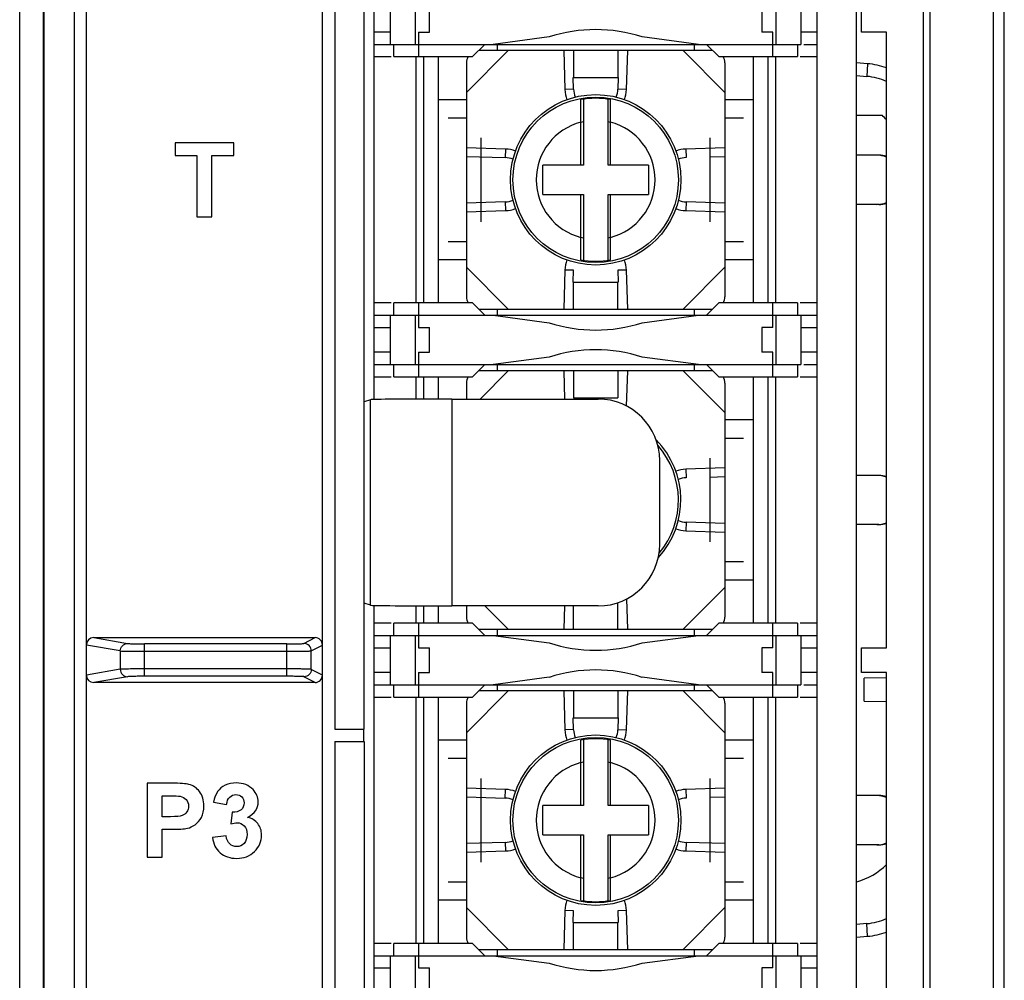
# Model space of a CAD drawing. Header units: millimetres. Extents: x 1895 to 2561, y -1570 to -291.
# Tile 39 of 61: x 2019 to 2059, y -708 to -669. Entities that reach past the tile are written whole.
import ezdxf

# ---------------------------------------------------------------- set-up
doc = ezdxf.new("R2010")
doc.units = ezdxf.units.MM
doc.header["$LTSCALE"] = 23.1
doc.layers.get('0').update_dxf_attribs({"linetype": 'CONTINUOUS'})

msp = doc.modelspace()

# ---------------------------------------------------------------- linework, layer by layer
at = {"color": 0, "linetype": 'Continuous'}
for p, q in [((2058.854, -739.923), (2058.854, -571.522)), ((2018.854, -740.264), (2018.854, -598.283)), ((2019.802, -598.283), (2019.802, -740.264)), ((2055.843, -739.43), (2055.843, -598.336)), ((2058.409, -739.485), (2058.409, -598.27)), ((2019.854, -723.006), (2019.854, -615.04)), ((2033.254, -684.443), (2033.254, -615.523)), ((2051.254, -722.523), (2051.254, -615.523)), ((2055.568, -721.658), (2055.568, -616.387)), ((2021.065, -618.323), (2021.065, -719.723)), ((2021.565, -719.723), (2021.565, -618.323)), ((2031.154, -719.723), (2031.154, -618.323)), ((2031.654, -666.323), (2031.654, -697.823)), ((2032.854, -697.823), (2032.854, -666.323)), ((2033.924, -670.023), (2033.924, -668.023)), ((2034.924, -668.023), (2034.924, -670.023)), ((2049.584, -670.023), (2049.584, -668.023)), ((2050.584, -668.023), (2050.584, -670.023)), ((2052.854, -669.973), (2052.854, -668.072)), ((2035.504, -669.523), (2035.504, -668.523)), ((2049.004, -668.523), (2049.004, -669.523)), ((2053.054, -669.523), (2053.054, -668.523)), ((2033.924, -669.523), (2033.254, -669.523)), ((2035.054, -669.523), (2035.504, -669.523)), ((2035.054, -669.523), (2035.054, -670.523)), ((2049.454, -669.523), (2049.004, -669.523)), ((2049.454, -670.523), (2049.454, -669.523)), ((2051.254, -669.523), (2050.584, -669.523)), ((2054.068, -669.523), (2053.054, -669.523)), ((2054.068, -694.523), (2054.068, -669.523)), ((2040.366, -669.722), (2038.084, -670.023)), ((2046.424, -670.023), (2044.142, -669.722)), ((2052.854, -694.072), (2052.854, -669.973)), ((2033.254, -670.023), (2050.584, -670.023)), ((2034.054, -670.523), (2034.054, -670.023)), ((2037.004, -671.973), (2038.704, -670.273)), ((2037.754, -670.023), (2037.254, -670.523)), ((2047.004, -670.273), (2037.504, -670.273)), ((2038.254, -670.023), (2038.254, -670.273)), ((2040.954, -670.273), (2041.004, -671.858)), ((2041.354, -670.273), (2041.354, -671.373)), ((2043.154, -670.273), (2043.154, -671.373)), ((2043.503, -671.858), (2043.554, -670.273)), ((2045.804, -670.273), (2047.504, -671.973)), ((2046.254, -670.023), (2046.254, -670.273)), ((2047.254, -670.523), (2046.754, -670.023)), ((2050.454, -670.023), (2050.454, -670.523)), ((2050.709, -670.023), (2051.254, -670.023)), ((2033.254, -670.523), (2033.944, -670.523)), ((2034.054, -670.523), (2037.254, -670.523)), ((2034.954, -680.523), (2034.954, -670.523)), ((2035.254, -670.523), (2035.254, -680.523)), ((2035.854, -670.523), (2035.854, -680.523)), ((2037.004, -670.773), (2037.004, -680.273)), ((2047.254, -670.523), (2050.454, -670.523)), ((2047.504, -670.773), (2047.504, -680.273)), ((2048.654, -670.523), (2048.654, -680.523)), ((2049.254, -680.523), (2049.254, -670.523)), ((2049.554, -670.523), (2049.554, -680.523)), ((2050.564, -670.523), (2051.254, -670.523)), ((2053.299, -670.808), (2052.854, -670.77)), ((2053.3, -670.809), (2053.272, -671.323)), ((2041.354, -671.847), (2041.339, -671.373)), ((2041.354, -671.373), (2043.154, -671.373)), ((2043.169, -671.373), (2043.154, -671.847)), ((2052.854, -671.286), (2053.272, -671.323)), ((2041.354, -671.847), (2041.004, -671.858)), ((2043.503, -671.858), (2043.154, -671.847)), ((2037.004, -672.273), (2035.854, -672.273)), ((2041.654, -674.923), (2041.654, -672.269)), ((2041.754, -672.257), (2041.754, -674.923)), ((2042.754, -674.923), (2042.754, -672.257)), ((2042.854, -674.923), (2042.854, -672.269)), ((2048.654, -672.273), (2047.504, -672.273)), ((2037.004, -673.023), (2036.254, -673.023)), ((2048.254, -673.023), (2047.504, -673.023)), ((2052.854, -672.905), (2053.892, -672.905)), ((2037.604, -677.223), (2037.604, -673.823)), ((2046.904, -677.223), (2046.904, -673.823)), ((2027.551, -674.023), (2025.167, -674.023)), ((2025.167, -674.023), (2025.167, -674.53)), ((2027.551, -674.53), (2027.551, -674.023)), ((2038.589, -674.273), (2037.004, -674.222)), ((2038.589, -674.273), (2038.579, -674.623)), ((2047.504, -674.222), (2045.919, -674.273)), ((2045.919, -674.273), (2045.929, -674.623)), ((2025.167, -674.53), (2026.057, -674.53)), ((2026.057, -674.53), (2026.057, -677.023)), ((2026.663, -674.53), (2027.551, -674.53)), ((2026.663, -677.023), (2026.663, -674.53)), ((2037.004, -674.573), (2038.579, -674.623)), ((2046.904, -674.592), (2047.504, -674.573)), ((2053.754, -674.523), (2052.854, -674.523)), ((2041.754, -674.923), (2040.104, -674.923)), ((2040.104, -676.123), (2040.104, -674.923)), ((2044.404, -674.923), (2042.754, -674.923)), ((2044.404, -674.923), (2044.404, -676.123)), ((2040.104, -676.123), (2041.754, -676.123)), ((2041.654, -678.776), (2041.654, -676.123)), ((2041.754, -676.123), (2041.754, -678.789)), ((2042.754, -676.123), (2044.404, -676.123)), ((2042.754, -678.789), (2042.754, -676.123)), ((2042.854, -678.776), (2042.854, -676.123)), ((2038.579, -676.422), (2037.004, -676.473)), ((2037.004, -676.823), (2038.589, -676.772)), ((2038.579, -676.422), (2038.589, -676.772)), ((2045.929, -676.422), (2045.919, -676.772)), ((2045.919, -676.772), (2047.504, -676.823)), ((2047.504, -676.473), (2045.929, -676.422)), ((2053.754, -676.523), (2052.854, -676.523)), ((2026.057, -677.023), (2026.663, -677.023)), ((2036.254, -678.023), (2037.004, -678.023)), ((2047.504, -678.023), (2048.254, -678.023)), ((2037.004, -678.773), (2035.854, -678.773)), ((2048.654, -678.773), (2047.504, -678.773)), ((2038.704, -680.773), (2037.004, -679.073)), ((2041.004, -679.187), (2040.954, -680.773)), ((2041.354, -679.198), (2041.004, -679.187)), ((2041.339, -679.672), (2041.354, -679.198)), ((2043.503, -679.187), (2043.154, -679.198)), ((2043.154, -679.198), (2043.169, -679.672)), ((2043.554, -680.773), (2043.503, -679.187)), ((2047.504, -679.073), (2045.804, -680.773)), ((2041.354, -679.673), (2043.154, -679.673)), ((2041.354, -680.773), (2041.354, -679.673)), ((2043.154, -680.773), (2043.154, -679.673)), ((2033.944, -680.523), (2033.254, -680.523)), ((2037.254, -680.523), (2034.054, -680.523)), ((2034.054, -681.023), (2034.054, -680.523)), ((2035.054, -680.523), (2035.054, -681.523)), ((2037.254, -680.523), (2037.754, -681.023)), ((2037.504, -680.773), (2047.004, -680.773)), ((2038.254, -680.773), (2038.254, -681.023)), ((2046.254, -680.773), (2046.254, -681.023)), ((2046.754, -681.023), (2047.254, -680.523)), ((2050.454, -680.523), (2047.254, -680.523)), ((2049.454, -681.523), (2049.454, -680.523)), ((2050.454, -680.523), (2050.454, -681.023)), ((2051.254, -680.523), (2050.564, -680.523)), ((2033.254, -681.023), (2051.254, -681.023)), ((2033.924, -683.023), (2033.924, -681.023)), ((2034.924, -681.023), (2034.924, -683.023)), ((2038.084, -681.023), (2040.366, -681.323)), ((2044.142, -681.323), (2046.424, -681.023)), ((2049.584, -683.023), (2049.584, -681.023)), ((2050.584, -681.023), (2050.584, -683.023)), ((2033.254, -681.523), (2033.924, -681.523)), ((2035.054, -681.523), (2035.504, -681.523)), ((2035.504, -682.523), (2035.504, -681.523)), ((2049.454, -681.523), (2049.004, -681.523)), ((2049.004, -681.523), (2049.004, -682.523)), ((2050.584, -681.523), (2051.254, -681.523)), ((2033.924, -682.523), (2033.254, -682.523)), ((2035.054, -682.523), (2035.504, -682.523)), ((2035.054, -682.523), (2035.054, -683.523)), ((2040.366, -682.722), (2038.084, -683.023)), ((2046.424, -683.023), (2044.142, -682.722)), ((2049.454, -682.523), (2049.004, -682.523)), ((2049.454, -683.523), (2049.454, -682.523)), ((2051.254, -682.523), (2050.584, -682.523)), ((2033.254, -683.023), (2050.584, -683.023)), ((2034.054, -683.523), (2034.054, -683.023)), ((2037.754, -683.023), (2037.254, -683.523)), ((2038.254, -683.023), (2038.254, -683.273)), ((2046.254, -683.023), (2046.254, -683.273)), ((2047.254, -683.523), (2046.754, -683.023)), ((2050.454, -683.023), (2050.454, -683.523)), ((2050.709, -683.023), (2051.254, -683.023)), ((2033.254, -683.523), (2033.944, -683.523)), ((2034.054, -683.523), (2037.254, -683.523)), ((2034.954, -684.426), (2034.954, -683.523)), ((2035.254, -683.523), (2035.254, -684.425)), ((2035.854, -683.523), (2035.854, -684.423)), ((2047.004, -683.273), (2037.504, -683.273)), ((2037.554, -684.423), (2038.704, -683.273)), ((2040.954, -683.273), (2040.991, -684.423)), ((2041.354, -683.273), (2041.354, -684.373)), ((2043.154, -683.273), (2043.154, -684.373)), ((2043.508, -684.71), (2043.554, -683.273)), ((2045.804, -683.273), (2047.504, -684.973)), ((2047.254, -683.523), (2050.454, -683.523)), ((2048.654, -683.523), (2048.654, -693.523)), ((2049.254, -693.523), (2049.254, -683.523)), ((2049.554, -683.523), (2049.554, -693.523)), ((2050.564, -683.523), (2051.254, -683.523)), ((2037.004, -683.773), (2037.004, -684.423)), ((2047.504, -683.773), (2047.504, -693.273)), ((2041.354, -684.373), (2043.154, -684.373)), ((2033.11, -684.451), (2032.854, -684.536)), ((2033.11, -692.795), (2033.11, -684.451)), ((2036.409, -684.423), (2042.354, -684.423)), ((2036.409, -684.423), (2036.409, -692.823)), ((2048.654, -685.273), (2047.504, -685.273)), ((2048.254, -686.023), (2047.504, -686.023)), ((2044.854, -690.323), (2044.854, -686.923)), ((2046.904, -690.223), (2046.904, -686.823)), ((2047.504, -687.222), (2045.919, -687.273)), ((2045.919, -687.273), (2045.929, -687.623)), ((2046.904, -687.592), (2047.504, -687.573)), ((2053.754, -687.523), (2052.854, -687.523)), ((2045.929, -689.422), (2045.919, -689.772)), ((2047.504, -689.473), (2045.929, -689.422)), ((2053.754, -689.523), (2052.854, -689.523)), ((2045.919, -689.772), (2047.504, -689.823)), ((2047.504, -691.023), (2048.254, -691.023)), ((2048.654, -691.773), (2047.504, -691.773)), ((2047.504, -692.073), (2045.804, -693.773)), ((2033.11, -692.795), (2032.854, -692.709)), ((2043.154, -693.773), (2043.154, -692.685)), ((2043.554, -693.773), (2043.514, -692.532)), ((2033.254, -722.523), (2033.254, -692.802)), ((2034.954, -693.523), (2034.954, -692.82)), ((2035.254, -692.821), (2035.254, -693.523)), ((2035.854, -692.822), (2035.854, -693.523)), ((2042.354, -692.823), (2036.409, -692.823)), ((2037.004, -692.823), (2037.004, -693.273)), ((2038.704, -693.773), (2037.754, -692.823)), ((2040.984, -692.823), (2040.954, -693.773)), ((2041.354, -693.773), (2041.354, -692.823)), ((2033.944, -693.523), (2033.254, -693.523)), ((2037.254, -693.523), (2034.054, -693.523)), ((2034.054, -694.023), (2034.054, -693.523)), ((2035.054, -693.523), (2035.054, -694.523)), ((2037.254, -693.523), (2037.754, -694.023)), ((2046.754, -694.023), (2047.254, -693.523)), ((2050.454, -693.523), (2047.254, -693.523)), ((2049.454, -694.523), (2049.454, -693.523)), ((2050.454, -693.523), (2050.454, -694.023)), ((2051.254, -693.523), (2050.564, -693.523)), ((2037.504, -693.773), (2047.004, -693.773)), ((2038.254, -693.773), (2038.254, -694.023)), ((2046.254, -693.773), (2046.254, -694.023)), ((2021.867, -694.111), (2030.854, -694.111)), ((2021.867, -694.111), (2023.234, -694.349)), ((2029.703, -694.365), (2023.926, -694.365)), ((2023.926, -695.68), (2023.926, -694.365)), ((2029.703, -695.68), (2029.703, -694.365)), ((2030.402, -694.348), (2030.854, -694.111)), ((2033.254, -694.023), (2051.254, -694.023)), ((2033.924, -696.023), (2033.924, -694.023)), ((2034.924, -694.023), (2034.924, -696.023)), ((2038.084, -694.023), (2040.366, -694.323)), ((2044.142, -694.323), (2046.424, -694.023)), ((2049.584, -696.023), (2049.584, -694.023)), ((2050.584, -694.023), (2050.584, -696.023)), ((2052.854, -695.973), (2052.854, -694.072)), ((2022.937, -694.649), (2021.565, -694.41)), ((2022.937, -694.649), (2022.937, -695.396)), ((2023.926, -694.665), (2029.703, -694.665)), ((2030.701, -694.647), (2031.154, -694.411)), ((2030.701, -695.398), (2030.701, -694.647)), ((2033.254, -694.523), (2033.924, -694.523)), ((2035.054, -694.523), (2035.504, -694.523)), ((2035.504, -695.523), (2035.504, -694.523)), ((2049.454, -694.523), (2049.004, -694.523)), ((2049.004, -694.523), (2049.004, -695.523)), ((2050.584, -694.523), (2051.254, -694.523)), ((2053.054, -694.523), (2054.068, -694.523)), ((2053.054, -695.523), (2053.054, -694.523)), ((2022.937, -695.396), (2021.565, -695.636)), ((2029.703, -695.38), (2023.926, -695.38)), ((2031.154, -695.635), (2030.701, -695.398)), ((2033.924, -695.523), (2033.254, -695.523)), ((2035.054, -695.523), (2035.504, -695.523)), ((2035.054, -695.523), (2035.054, -696.523)), ((2049.454, -695.523), (2049.004, -695.523)), ((2049.454, -696.523), (2049.454, -695.523)), ((2051.254, -695.523), (2050.584, -695.523)), ((2054.068, -695.523), (2053.054, -695.523)), ((2054.068, -721.658), (2054.068, -695.523)), ((2023.234, -695.696), (2021.867, -695.934)), ((2030.854, -695.934), (2021.867, -695.934)), ((2029.703, -695.68), (2023.926, -695.68)), ((2030.854, -695.934), (2030.402, -695.698)), ((2040.366, -695.722), (2038.084, -696.023)), ((2046.424, -696.023), (2044.142, -695.722)), ((2052.854, -721.923), (2052.854, -695.973)), ((2054.068, -695.743), (2053.154, -695.751)), ((2053.154, -696.695), (2053.154, -695.751)), ((2033.254, -696.023), (2050.584, -696.023)), ((2034.054, -696.523), (2034.054, -696.023)), ((2037.004, -697.973), (2038.704, -696.273)), ((2037.754, -696.023), (2037.254, -696.523)), ((2047.004, -696.273), (2037.504, -696.273)), ((2038.254, -696.023), (2038.254, -696.273)), ((2040.954, -696.273), (2041.004, -697.858)), ((2041.354, -696.273), (2041.354, -697.373)), ((2043.154, -696.273), (2043.154, -697.373)), ((2043.503, -697.858), (2043.554, -696.273)), ((2045.804, -696.273), (2047.504, -697.973)), ((2046.254, -696.023), (2046.254, -696.273)), ((2047.254, -696.523), (2046.754, -696.023)), ((2050.454, -696.023), (2050.454, -696.523)), ((2050.709, -696.023), (2051.254, -696.023)), ((2033.254, -696.523), (2033.944, -696.523)), ((2034.054, -696.523), (2037.254, -696.523)), ((2034.954, -706.523), (2034.954, -696.523)), ((2035.254, -696.523), (2035.254, -706.523)), ((2035.854, -696.523), (2035.854, -706.523)), ((2037.004, -696.773), (2037.004, -706.273)), ((2047.254, -696.523), (2050.454, -696.523)), ((2047.504, -696.773), (2047.504, -706.273)), ((2048.654, -696.523), (2048.654, -706.523)), ((2049.254, -706.523), (2049.254, -696.523)), ((2049.554, -696.523), (2049.554, -706.523)), ((2050.564, -696.523), (2051.254, -696.523)), ((2053.154, -696.695), (2054.068, -696.703)), ((2041.354, -697.847), (2041.339, -697.373)), ((2041.354, -697.373), (2043.154, -697.373)), ((2043.169, -697.373), (2043.154, -697.847)), ((2031.654, -697.823), (2032.854, -697.823)), ((2032.828, -698.323), (2032.828, -697.823)), ((2041.354, -697.847), (2041.004, -697.858)), ((2043.154, -697.847), (2043.503, -697.858)), ((2031.654, -698.323), (2032.854, -698.323)), ((2031.654, -698.323), (2031.654, -719.723)), ((2032.854, -698.323), (2032.854, -719.923)), ((2037.004, -698.273), (2035.854, -698.273)), ((2041.654, -700.923), (2041.654, -698.269)), ((2041.754, -698.257), (2041.754, -700.923)), ((2042.754, -700.923), (2042.754, -698.257)), ((2042.854, -700.923), (2042.854, -698.269)), ((2048.654, -698.273), (2047.504, -698.273)), ((2037.004, -699.023), (2036.254, -699.023)), ((2048.254, -699.023), (2047.504, -699.023)), ((2037.604, -703.223), (2037.604, -699.823)), ((2046.904, -703.223), (2046.904, -699.823)), ((2025.011, -700.023), (2024.039, -700.023)), ((2024.039, -700.023), (2024.039, -703.023)), ((2038.589, -700.273), (2037.004, -700.222)), ((2038.579, -700.623), (2038.589, -700.273)), ((2047.504, -700.222), (2045.919, -700.273)), ((2045.919, -700.273), (2045.929, -700.623)), ((2024.644, -700.53), (2024.937, -700.53)), ((2024.644, -701.381), (2024.644, -700.53)), ((2026.73, -700.794), (2027.26, -700.884)), ((2037.004, -700.573), (2038.579, -700.623)), ((2046.904, -700.592), (2047.504, -700.573)), ((2053.754, -700.523), (2052.854, -700.523)), ((2041.754, -700.923), (2040.104, -700.923)), ((2040.104, -702.123), (2040.104, -700.923)), ((2044.404, -700.923), (2042.754, -700.923)), ((2044.404, -700.923), (2044.404, -702.123)), ((2024.976, -701.381), (2024.644, -701.381)), ((2027.489, -701.201), (2027.425, -701.67)), ((2024.644, -701.891), (2025.039, -701.891)), ((2024.644, -703.023), (2024.644, -701.891)), ((2027.243, -702.159), (2026.687, -702.227)), ((2040.104, -702.123), (2041.754, -702.123)), ((2041.654, -704.776), (2041.654, -702.123)), ((2041.754, -702.123), (2041.754, -704.789)), ((2042.754, -702.123), (2044.404, -702.123)), ((2042.754, -704.789), (2042.754, -702.123)), ((2042.854, -704.776), (2042.854, -702.123)), ((2038.579, -702.422), (2037.004, -702.473)), ((2037.004, -702.823), (2038.589, -702.772)), ((2038.579, -702.422), (2038.589, -702.772)), ((2045.929, -702.422), (2045.919, -702.772)), ((2045.919, -702.772), (2047.504, -702.823)), ((2047.504, -702.473), (2045.929, -702.422)), ((2053.754, -702.523), (2052.854, -702.523)), ((2024.039, -703.023), (2024.644, -703.023)), ((2036.254, -704.023), (2037.004, -704.023)), ((2047.504, -704.023), (2048.254, -704.023)), ((2037.004, -704.773), (2035.854, -704.773)), ((2048.654, -704.773), (2047.504, -704.773)), ((2038.704, -706.773), (2037.004, -705.073)), ((2041.004, -705.187), (2040.954, -706.773)), ((2041.354, -705.198), (2041.004, -705.187)), ((2041.339, -705.672), (2041.354, -705.198)), ((2043.503, -705.187), (2043.154, -705.198)), ((2043.154, -705.198), (2043.169, -705.672)), ((2043.554, -706.773), (2043.503, -705.187)), ((2047.504, -705.073), (2045.804, -706.773)), ((2041.354, -705.673), (2043.154, -705.673)), ((2041.354, -706.773), (2041.354, -705.673)), ((2043.154, -706.773), (2043.154, -705.673)), ((2053.272, -705.722), (2052.854, -705.759)), ((2053.3, -706.237), (2053.272, -705.722)), ((2052.854, -706.276), (2053.299, -706.237)), ((2033.944, -706.523), (2033.254, -706.523)), ((2037.254, -706.523), (2034.054, -706.523)), ((2034.054, -707.023), (2034.054, -706.523)), ((2035.054, -706.523), (2035.054, -707.523)), ((2037.254, -706.523), (2037.754, -707.023)), ((2037.504, -706.773), (2047.004, -706.773)), ((2038.254, -706.773), (2038.254, -707.023)), ((2046.254, -706.773), (2046.254, -707.023)), ((2046.754, -707.023), (2047.254, -706.523)), ((2050.454, -706.523), (2047.254, -706.523)), ((2049.454, -707.523), (2049.454, -706.523)), ((2050.454, -706.523), (2050.454, -707.023)), ((2051.254, -706.523), (2050.564, -706.523)), ((2033.254, -707.023), (2051.254, -707.023)), ((2033.924, -709.023), (2033.924, -707.023)), ((2034.924, -707.023), (2034.924, -709.023)), ((2038.084, -707.023), (2040.366, -707.323)), ((2044.142, -707.323), (2046.424, -707.023)), ((2049.584, -709.023), (2049.584, -707.023)), ((2050.584, -707.023), (2050.584, -709.023)), ((2033.254, -707.523), (2033.924, -707.523)), ((2035.054, -707.523), (2035.504, -707.523)), ((2035.504, -708.523), (2035.504, -707.523)), ((2049.454, -707.523), (2049.004, -707.523)), ((2049.004, -707.523), (2049.004, -708.523)), ((2050.584, -707.523), (2051.254, -707.523))]:
    msp.add_line(p, q, dxfattribs=at)
for centre, radius in [((2042.254, -675.523), 3.46), ((2042.254, -675.523), 3.361), ((2042.254, -701.523), 3.46), ((2042.254, -701.523), 3.361)]:
    msp.add_circle(centre, radius, dxfattribs=at)
for centre, radius, start, end in [((2042.254, -675.523), 6.1, 71.9684, 108.0316), ((2037.504, -670.773), 0.5, 149.9817, 180), ((2047.004, -670.773), 0.5, 0, 30.0183), ((2053.034, -673.828), 3.031, 70.02, 84.9923), ((2053.054, -673.813), 2.5, 66.0205, 85), ((2042.254, -671.823), 1.25, 181.6182, 200.9499), ((2042.254, -671.823), 0.9, 181.5802, 202.3346), ((2042.254, -671.823), 0.9, 337.6597, 358.4197), ((2042.254, -671.823), 1.25, 339.0326, 358.3818), ((2042.254, -675.523), 3.309, 79.5515, 100.4485), ((2042.254, -675.523), 2.415, 104.3868, 255.6173), ((2042.254, -675.523), 2.403, 102.0071, 104.4696), ((2042.254, -675.523), 2.403, 75.5304, 77.9929), ((2042.254, -675.523), 2.415, 284.3868, 75.6132), ((2052.054, -674.869), 2.69, 41.37, 46.8933), ((2038.554, -675.523), 1.25, 69.0495, 88.3818), ((2045.954, -675.523), 1.25, 91.6182, 110.8978), ((2038.554, -675.523), 0.9, 67.6329, 88.4197), ((2045.954, -675.523), 0.9, 91.5802, 112.4131), ((2053.68, -675.523), 1, 67.0988, 90), ((2053.754, -675.523), 1, 71.7012, 90), ((2038.554, -675.523), 0.9, 271.5802, 292.4131), ((2045.954, -675.523), 0.9, 247.6329, 268.4197), ((2038.554, -675.523), 1.25, 271.6182, 290.8978), ((2045.954, -675.523), 1.25, 249.0495, 268.3818), ((2053.68, -675.523), 1, 270, 292.9012), ((2053.754, -675.523), 1, 270, 288.2988), ((2042.254, -675.523), 2.403, 255.5304, 257.9929), ((2042.254, -675.523), 2.403, 282.0071, 284.4696), ((2042.254, -679.223), 1.25, 159.0326, 178.3818), ((2042.254, -675.523), 3.309, 259.5515, 280.4485), ((2042.254, -679.223), 1.25, 1.6182, 20.9499), ((2037.504, -680.273), 0.5, 180, 210.0183), ((2047.004, -680.273), 0.5, 329.9817, 0), ((2042.254, -675.523), 6.1, 251.9684, 288.0316), ((2042.254, -688.523), 6.1, 71.9684, 108.0316), ((2037.504, -683.773), 0.5, 149.9817, 180), ((2047.004, -683.773), 0.5, 0, 30.0183), ((2042.354, -686.923), 2.5, 0, 90), ((2042.254, -688.523), 3.46, 317.146, 44.782), ((2042.254, -688.523), 3.361, 320.0303, 41.4445), ((2045.954, -688.523), 1.25, 91.6182, 110.8978), ((2053.68, -688.523), 1, 67.0988, 90), ((2053.754, -688.523), 1, 71.7012, 90), ((2045.954, -688.523), 0.9, 91.5802, 112.4131), ((2045.954, -688.523), 0.9, 247.6329, 268.4197), ((2053.68, -688.523), 1, 270, 292.9012), ((2053.754, -688.523), 1, 270, 288.2988), ((2045.954, -688.523), 1.25, 249.0495, 268.3818), ((2042.354, -690.323), 2.5, 270, 0), ((2037.504, -693.273), 0.5, 180, 210.0183), ((2047.004, -693.273), 0.5, 329.9817, 0), ((2042.254, -688.523), 6.1, 251.9684, 288.0316), ((2042.254, -701.523), 6.1, 71.9684, 108.0316), ((2037.504, -696.773), 0.5, 149.9817, 180), ((2047.004, -696.773), 0.5, 0, 30.0183), ((2042.254, -697.823), 1.25, 181.6182, 200.9499), ((2042.254, -697.823), 0.9, 181.5802, 202.3346), ((2042.254, -697.823), 0.9, 337.6597, 358.4197), ((2042.254, -697.823), 1.25, 339.0326, 358.3818), ((2042.254, -701.523), 3.309, 79.5515, 100.4485), ((2042.254, -701.523), 2.415, 104.3868, 255.6173), ((2042.254, -701.523), 2.403, 102.0071, 104.4696), ((2042.254, -701.523), 2.403, 75.5304, 77.9929), ((2042.254, -701.523), 2.415, 284.3868, 75.6132), ((2038.554, -701.523), 1.25, 69.0495, 88.3818), ((2045.954, -701.523), 1.25, 91.6182, 110.8978), ((2038.554, -701.523), 0.9, 67.6329, 88.4197), ((2045.954, -701.523), 0.9, 91.5802, 112.4131), ((2053.68, -701.523), 1, 67.0988, 90), ((2053.754, -701.523), 1, 71.7012, 90), ((2038.554, -701.523), 0.9, 271.5802, 292.4131), ((2045.954, -701.523), 0.9, 247.6329, 268.4197), ((2038.554, -701.523), 1.25, 271.6182, 290.8978), ((2045.954, -701.523), 1.25, 249.0495, 268.3818), ((2053.68, -701.523), 1, 270, 292.9012), ((2053.754, -701.523), 1, 270, 288.2988), ((2052.054, -701.249), 2.893, 286.1201, 314.238), ((2042.254, -701.523), 2.403, 255.5304, 257.9929), ((2042.254, -701.523), 2.403, 282.0071, 284.4696), ((2042.254, -705.223), 1.25, 159.0326, 178.3818), ((2042.254, -701.523), 3.309, 259.5515, 280.4485), ((2042.254, -705.223), 1.25, 1.6182, 20.9499), ((2053.054, -703.232), 2.5, 275, 293.9795), ((2037.504, -706.273), 0.5, 180, 210.0183), ((2047.004, -706.273), 0.5, 329.9817, 0), ((2053.034, -703.217), 3.031, 275.008, 289.98), ((2042.254, -701.523), 6.1, 251.9684, 288.0316)]:
    msp.add_arc(centre, radius, start, end, dxfattribs=at)
for centre, major_axis, ratio, start_param, end_param in [((2036.409, -684.451), (3.3, 0), 0.008727, 1.570796, 3.115413), ((2036.409, -692.794), (3.3, 0), 0.008727, -3.115413, -1.570796), ((2021.868, -694.411), (0.299, -0.052), 0.988605, 1.745579, 3.312493), ((2021.868, -695.634), (0.299, 0.052), 0.988605, 2.970693, 4.537606)]:
    msp.add_ellipse(centre, major_axis=major_axis, ratio=ratio, start_param=start_param, end_param=end_param, dxfattribs=at)
for points, knots in [([(2022.937, -694.649), (2022.937, -694.573), (2023, -694.415), (2023.158, -694.35), (2023.234, -694.349)], [0, 0, 0, 0, 0.501894, 1, 1, 1, 1]), ([(2023.234, -694.349), (2023.26, -694.354), (2023.339, -694.356), (2023.488, -694.362), (2023.692, -694.364), (2023.845, -694.365), (2023.926, -694.365)], [0, 0, 0, 0, 0.115036, 0.340409, 0.648166, 1, 1, 1, 1]), ([(2029.703, -694.365), (2029.789, -694.365), (2029.95, -694.364), (2030.14, -694.362), (2030.265, -694.357), (2030.332, -694.356), (2030.374, -694.351), (2030.396, -694.351), (2030.402, -694.348)], [0, 0, 0, 0, 0.371364, 0.689587, 0.814188, 0.90945, 0.972064, 1, 1, 1, 1]), ([(2030.701, -694.647), (2030.701, -694.571), (2030.637, -694.412), (2030.478, -694.348), (2030.402, -694.348)], [0, 0, 0, 0, 0.50016, 1, 1, 1, 1]), ([(2031.154, -694.411), (2031.154, -694.334), (2031.09, -694.175), (2030.93, -694.111), (2030.854, -694.111)], [0, 0, 0, 0, 0.500003, 1, 1, 1, 1]), ([(2022.937, -694.649), (2022.974, -694.654), (2023.087, -694.656), (2023.3, -694.662), (2023.592, -694.664), (2023.81, -694.665), (2023.926, -694.665)], [0, 0, 0, 0, 0.114863, 0.340279, 0.648096, 1, 1, 1, 1]), ([(2029.703, -694.665), (2029.826, -694.665), (2030.006, -694.664), (2030.236, -694.662), (2030.384, -694.66), (2030.507, -694.657), (2030.601, -694.656), (2030.662, -694.651), (2030.693, -694.651), (2030.701, -694.647)], [0, 0, 0, 0, 0.371498, 0.540405, 0.689833, 0.814481, 0.909768, 0.972318, 1, 1, 1, 1]), ([(2023.926, -695.38), (2023.81, -695.38), (2023.592, -695.381), (2023.3, -695.383), (2023.087, -695.389), (2022.974, -695.391), (2022.937, -695.396)], [0, 0, 0, 0, 0.351904, 0.659721, 0.885137, 1, 1, 1, 1]), ([(2022.937, -695.396), (2022.937, -695.472), (2023, -695.631), (2023.158, -695.696), (2023.234, -695.696)], [0, 0, 0, 0, 0.501898, 1, 1, 1, 1]), ([(2030.701, -695.398), (2030.693, -695.395), (2030.662, -695.395), (2030.601, -695.39), (2030.507, -695.388), (2030.384, -695.385), (2030.236, -695.383), (2030.007, -695.381), (2029.826, -695.38), (2029.703, -695.38)], [0, 0, 0, 0, 0.027653, 0.090172, 0.185404, 0.309962, 0.459391, 0.628339, 1, 1, 1, 1]), ([(2030.701, -695.398), (2030.701, -695.474), (2030.637, -695.633), (2030.478, -695.698), (2030.402, -695.698)], [0, 0, 0, 0, 0.500159, 1, 1, 1, 1]), ([(2023.926, -695.68), (2023.845, -695.68), (2023.692, -695.681), (2023.488, -695.683), (2023.339, -695.689), (2023.26, -695.691), (2023.234, -695.696)], [0, 0, 0, 0, 0.351834, 0.659591, 0.884963, 1, 1, 1, 1]), ([(2030.402, -695.698), (2030.396, -695.695), (2030.374, -695.694), (2030.332, -695.69), (2030.265, -695.688), (2030.14, -695.684), (2029.95, -695.681), (2029.789, -695.68), (2029.703, -695.68)], [0, 0, 0, 0, 0.02786, 0.090434, 0.185667, 0.310194, 0.628463, 1, 1, 1, 1]), ([(2030.854, -695.934), (2030.93, -695.934), (2031.09, -695.871), (2031.154, -695.711), (2031.154, -695.635)], [0, 0, 0, 0, 0.499994, 1, 1, 1, 1])]:
    msp.add_open_spline(points, degree=3, knots=knots, dxfattribs=at)
for points in [[(2025.731, -700.068), (2025.618, -700.039), (2025.379, -700.023), (2025.011, -700.023)], [(2026.162, -700.363), (2026.046, -700.211), (2025.903, -700.113), (2025.731, -700.068)], [(2026.337, -700.946), (2026.337, -700.708), (2026.277, -700.514), (2026.162, -700.363)], [(2026.895, -700.36), (2026.822, -700.469), (2026.767, -700.614), (2026.73, -700.794)], [(2027.206, -700.104), (2027.073, -700.166), (2026.969, -700.252), (2026.895, -700.36)], [(2027.655, -700.01), (2027.489, -700.01), (2027.339, -700.043), (2027.206, -700.104)], [(2028.334, -700.281), (2028.162, -700.1), (2027.937, -700.01), (2027.655, -700.01)], [(2028.545, -700.78), (2028.545, -700.596), (2028.473, -700.428), (2028.334, -700.281)], [(2024.937, -700.53), (2025.154, -700.53), (2025.299, -700.538), (2025.373, -700.551)], [(2025.373, -700.551), (2025.471, -700.569), (2025.551, -700.614), (2025.615, -700.685)], [(2025.615, -700.685), (2025.68, -700.755), (2025.713, -700.845), (2025.713, -700.954)], [(2027.26, -700.884), (2027.274, -700.753), (2027.317, -700.655), (2027.387, -700.586)], [(2027.387, -700.586), (2027.456, -700.518), (2027.54, -700.483), (2027.638, -700.483)], [(2027.638, -700.483), (2027.736, -700.483), (2027.816, -700.514), (2027.877, -700.574)], [(2027.877, -700.574), (2027.937, -700.635), (2027.968, -700.714), (2027.968, -700.815)], [(2028.113, -701.41), (2028.4, -701.255), (2028.545, -701.044), (2028.545, -700.78)], [(2025.644, -701.187), (2025.598, -701.255), (2025.535, -701.304), (2025.455, -701.335)], [(2025.713, -700.954), (2025.713, -701.044), (2025.688, -701.122), (2025.644, -701.187)], [(2026.236, -701.41), (2026.302, -701.285), (2026.337, -701.13), (2026.337, -700.946)], [(2027.845, -701.101), (2027.763, -701.173), (2027.644, -701.205), (2027.489, -701.201)], [(2027.968, -700.815), (2027.968, -700.933), (2027.927, -701.029), (2027.845, -701.101)], [(2025.455, -701.335), (2025.373, -701.367), (2025.213, -701.381), (2024.976, -701.381)], [(2025.981, -701.707), (2026.083, -701.635), (2026.169, -701.537), (2026.236, -701.41)], [(2028.524, -701.658), (2028.422, -701.531), (2028.285, -701.447), (2028.113, -701.41)], [(2025.039, -701.891), (2025.314, -701.891), (2025.522, -701.877), (2025.667, -701.847)], [(2025.667, -701.847), (2025.774, -701.826), (2025.878, -701.778), (2025.981, -701.707)], [(2027.425, -701.67), (2027.528, -701.641), (2027.616, -701.627), (2027.689, -701.627)], [(2027.689, -701.627), (2027.8, -701.627), (2027.896, -701.67), (2027.973, -701.754)], [(2027.973, -701.754), (2028.052, -701.84), (2028.091, -701.954), (2028.091, -702.098)], [(2028.68, -702.122), (2028.68, -701.942), (2028.627, -701.787), (2028.524, -701.658)], [(2026.687, -702.227), (2026.715, -702.48), (2026.818, -702.685), (2026.997, -702.841)], [(2027.386, -702.485), (2027.309, -702.411), (2027.26, -702.302), (2027.243, -702.159)], [(2028.091, -702.098), (2028.091, -702.251), (2028.05, -702.372), (2027.968, -702.462)], [(2028.392, -702.796), (2028.584, -702.611), (2028.68, -702.386), (2028.68, -702.122)], [(2027.669, -702.597), (2027.558, -702.597), (2027.464, -702.56), (2027.386, -702.485)], [(2027.968, -702.462), (2027.886, -702.552), (2027.788, -702.597), (2027.669, -702.597)], [(2027.673, -703.074), (2027.96, -703.074), (2028.199, -702.982), (2028.392, -702.796)], [(2026.997, -702.841), (2027.176, -702.996), (2027.401, -703.074), (2027.673, -703.074)]]:
    msp.add_open_spline(points, degree=3, dxfattribs=at)

doc.saveas('drawing.dxf')
